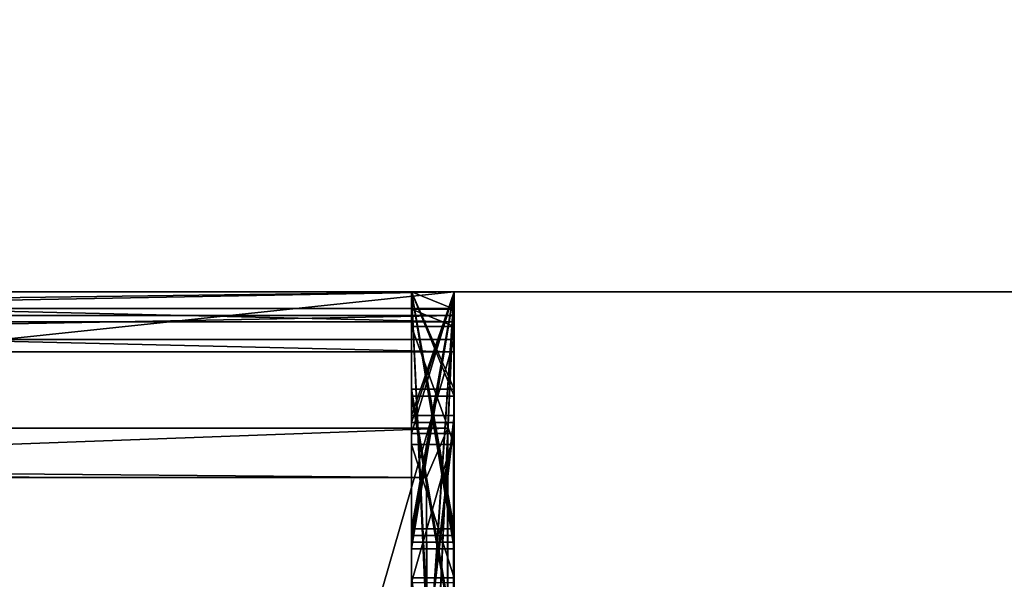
# Model space of a CAD drawing. Header units: millimetres. Extents: x -253 to 253, y -26 to 186.
# Tile 16 of 86: x -230.01 to -228.854, y 2.662 to 3.319. Entities that reach past the tile are written whole.
import ezdxf

# ---------------------------------------------------------------- set-up
doc = ezdxf.new("R2010")
doc.units = ezdxf.units.MM
doc.header["$LTSCALE"] = 52.148148
for name, color, linetype in [('252', 7, 'CONTINUOUS'), ('253', 7, 'CONTINUOUS'), ('280', 7, 'CONTINUOUS'), ('378', 7, 'CONTINUOUS'), ('379', 7, 'CONTINUOUS'), ('380', 7, 'CONTINUOUS'), ('382', 7, 'CONTINUOUS'), ('383', 7, 'CONTINUOUS'), ('399', 7, 'CONTINUOUS'), ('400', 7, 'CONTINUOUS'), ('401', 7, 'CONTINUOUS'), ('402', 7, 'CONTINUOUS'), ('403', 7, 'CONTINUOUS'), ('404', 7, 'CONTINUOUS'), ('405', 7, 'CONTINUOUS'), ('406', 7, 'CONTINUOUS'), ('410', 7, 'CONTINUOUS'), ('411', 7, 'CONTINUOUS'), ('412', 7, 'CONTINUOUS'), ('416', 7, 'CONTINUOUS'), ('417', 7, 'CONTINUOUS'), ('418', 7, 'CONTINUOUS'), ('422', 7, 'CONTINUOUS'), ('423', 7, 'CONTINUOUS'), ('424', 7, 'CONTINUOUS'), ('429', 7, 'CONTINUOUS'), ('430', 7, 'CONTINUOUS'), ('431', 7, 'CONTINUOUS'), ('432', 7, 'CONTINUOUS'), ('433', 7, 'CONTINUOUS'), ('435', 7, 'CONTINUOUS'), ('436', 7, 'CONTINUOUS'), ('437', 7, 'CONTINUOUS'), ('438', 7, 'CONTINUOUS'), ('439', 7, 'CONTINUOUS'), ('440', 7, 'CONTINUOUS'), ('442', 7, 'CONTINUOUS'), ('443', 7, 'CONTINUOUS'), ('444', 7, 'CONTINUOUS'), ('445', 7, 'CONTINUOUS'), ('446', 7, 'CONTINUOUS'), ('447', 7, 'CONTINUOUS'), ('449', 7, 'CONTINUOUS'), ('450', 7, 'CONTINUOUS'), ('451', 7, 'CONTINUOUS'), ('452', 7, 'CONTINUOUS'), ('453', 7, 'CONTINUOUS'), ('454', 7, 'CONTINUOUS'), ('456', 7, 'CONTINUOUS'), ('457', 7, 'CONTINUOUS'), ('458', 7, 'CONTINUOUS'), ('459', 7, 'CONTINUOUS'), ('460', 7, 'CONTINUOUS'), ('461', 7, 'CONTINUOUS'), ('462', 7, 'CONTINUOUS'), ('467', 7, 'CONTINUOUS'), ('468', 7, 'CONTINUOUS'), ('469', 7, 'CONTINUOUS'), ('470', 7, 'CONTINUOUS'), ('471', 7, 'CONTINUOUS'), ('476', 7, 'CONTINUOUS'), ('483', 7, 'CONTINUOUS')]:
    doc.layers.add(name, color=color, linetype=linetype)

msp = doc.modelspace()

# ---------------------------------------------------------------- linework, layer by layer
at = {"layer": '252', "linetype": 'CONTINUOUS'}
for points in [[(-227.5997, 3), (-250.7, 3), (-248.2678, 3, -18.0506), (-227.5997, 3)], [(-250.7, 3, -447), (-227.5997, 3, -447), (-242.7043, 3, -443.4218), (-250.7, 3, -447)], [(-246.5, 3, -17.3183), (-227.5997, 3), (-248.2678, 3, -18.0506), (-246.5, 3, -17.3183)], [(-227.5997, 3), (-246.5, 3, -17.3183), (-245.8026, 3, -17.3183), (-227.5997, 3)], [(-245.8025, 3, -18.8183), (-227.5997, 3), (-245.8026, 3, -17.3183), (-245.8025, 3, -18.8183)], [(-231.0009, 3, -19.7752), (-227.5997, 3), (-245.8025, 3, -18.8183), (-231.0009, 3, -19.7752)], [(-242.7043, 3, -443.4218), (-227.5997, 3, -447), (-232.5463, 3, -413.4216), (-242.7043, 3, -443.4218)], [(-229.5, 3, -352.326), (-231, 3, -352.326), (-232.5463, 3, -413.4216), (-229.5, 3, -352.326)], [(-227.5997, 3, -447), (-229.5, 3, -352.326), (-232.5463, 3, -413.4216), (-227.5997, 3, -447)], [(-229.5004, 3, -19.7752), (-227.5997, 3), (-231.0009, 3, -19.7752), (-229.5004, 3, -19.7752)], [(-231, 3, -348.8179), (-229.5, 3, -348.8179), (-229.5, 3, -339.8214), (-231, 3, -348.8179)], [(-231, 3, -339.8214), (-231, 3, -348.8179), (-229.5, 3, -339.8214), (-231, 3, -339.8214)], [(-229.55, 3, -120.2807), (-229.5, 3, -120.2807), (-229.5, 3, -120.0115), (-229.55, 3, -120.2807)], [(-229.55, 3, -120.0115), (-229.55, 3, -120.2807), (-229.5, 3, -120.0115), (-229.55, 3, -120.0115)], [(-229.55, 3, -118.2807), (-229.5, 3, -118.2807), (-229.5, 3, -118.0115), (-229.55, 3, -118.2807)], [(-229.55, 3, -118.0115), (-229.55, 3, -118.2807), (-229.5, 3, -118.0115), (-229.55, 3, -118.0115)], [(-229.55, 3, -116.0019), (-229.5, 3, -116.0019), (-229.5, 3, -115.7255), (-229.55, 3, -116.0019)], [(-229.55, 3, -115.7255), (-229.55, 3, -116.0019), (-229.5, 3, -115.7255), (-229.55, 3, -115.7255)], [(-229.55, 3, -115.531), (-229.5, 3, -115.531), (-229.5, 3, -115.2285), (-229.55, 3, -115.531)], [(-229.55, 3, -115.2285), (-229.55, 3, -115.531), (-229.5, 3, -115.2285), (-229.55, 3, -115.2285)], [(-229.55, 3, -114.2872), (-229.5, 3, -114.2872), (-229.5, 3, -113.9968), (-229.55, 3, -114.2872)], [(-229.55, 3, -113.9968), (-229.55, 3, -114.2872), (-229.5, 3, -113.9968), (-229.55, 3, -113.9968)], [(-229.55, 3, -113.7964), (-229.5, 3, -113.7964), (-229.5, 3, -113.5168), (-229.55, 3, -113.7964)], [(-229.55, 3, -113.5168), (-229.55, 3, -113.7964), (-229.5, 3, -113.5168), (-229.55, 3, -113.5168)], [(-229.55, 3, -112.1515), (-229.5, 3, -112.1515), (-229.5, 3, -111.8751), (-229.55, 3, -112.1515)], [(-229.55, 3, -111.8751), (-229.55, 3, -112.1515), (-229.5, 3, -111.8751), (-229.55, 3, -111.8751)], [(-229.55, 3, -111.6909), (-229.5, 3, -111.6909), (-229.5, 3, -111.3885), (-229.55, 3, -111.6909)], [(-229.55, 3, -111.3885), (-229.55, 3, -111.6909), (-229.5, 3, -111.3885), (-229.55, 3, -111.3885)], [(-229.55, 3, -110.4348), (-229.5, 3, -110.4348), (-229.5, 3, -110.1444), (-229.55, 3, -110.4348)], [(-229.55, 3, -110.1444), (-229.55, 3, -110.4348), (-229.5, 3, -110.1444), (-229.55, 3, -110.1444)], [(-229.55, 3, -109.9543), (-229.5, 3, -109.9543), (-229.5, 3, -109.6748), (-229.55, 3, -109.9543)], [(-229.55, 3, -109.6748), (-229.55, 3, -109.9543), (-229.5, 3, -109.6748), (-229.55, 3, -109.6748)], [(-229.55, 3, -107.5032), (-229.5, 3, -107.5032), (-229.5, 3, -107.1791), (-229.55, 3, -107.5032)], [(-229.55, 3, -107.1791), (-229.55, 3, -107.5032), (-229.5, 3, -107.1791), (-229.55, 3, -107.1791)], [(-229.55, 3, -103.319), (-229.5, 3, -103.319), (-229.5, 3, -103.0498), (-229.55, 3, -103.319)], [(-229.55, 3, -103.0498), (-229.55, 3, -103.319), (-229.5, 3, -103.0498), (-229.55, 3, -103.0498)], [(-229.55, 3, -101.3959), (-229.5, 3, -101.3959), (-229.5, 3, -101.1267), (-229.55, 3, -101.3959)], [(-229.55, 3, -101.1267), (-229.55, 3, -101.3959), (-229.5, 3, -101.1267), (-229.55, 3, -101.1267)], [(-229.55, 3, -99.4728), (-229.5, 3, -99.4728), (-229.5, 3, -99.2036), (-229.55, 3, -99.4728)], [(-229.55, 3, -99.2036), (-229.55, 3, -99.4728), (-229.5, 3, -99.2036), (-229.55, 3, -99.2036)], [(-229.5001, 3, -19.7968), (-227.5997, 3), (-229.5004, 3, -19.7752), (-229.5001, 3, -19.7968)], [(-229.5, 3, -19.8183), (-227.5997, 3), (-229.5001, 3, -19.7968), (-229.5, 3, -19.8183)], [(-227.5997, 3, -447), (-227.5997, 3), (-229.5, 3, -352.326), (-227.5997, 3, -447)], [(-229.5, 3, -352.326), (-227.5997, 3), (-229.5, 3, -348.8179), (-229.5, 3, -352.326)], [(-229.5, 3, -348.8179), (-227.5997, 3), (-229.5, 3, -339.8214), (-229.5, 3, -348.8179)], [(-229.5, 3, -339.8214), (-227.5997, 3), (-229.5, 3, -120.2807), (-229.5, 3, -339.8214)], [(-229.5, 3, -120.2807), (-227.5997, 3), (-229.5, 3, -120.0115), (-229.5, 3, -120.2807)], [(-229.5, 3, -120.0115), (-227.5997, 3), (-229.5, 3, -118.2807), (-229.5, 3, -120.0115)], [(-229.5, 3, -118.2807), (-227.5997, 3), (-229.5, 3, -118.0115), (-229.5, 3, -118.2807)], [(-229.5, 3, -118.0115), (-227.5997, 3), (-229.5, 3, -116.0019), (-229.5, 3, -118.0115)], [(-229.5, 3, -116.0019), (-227.5997, 3), (-229.5, 3, -115.7255), (-229.5, 3, -116.0019)], [(-229.5, 3, -115.7255), (-227.5997, 3), (-229.5, 3, -115.531), (-229.5, 3, -115.7255)], [(-229.5, 3, -115.531), (-227.5997, 3), (-229.5, 3, -115.2285), (-229.5, 3, -115.531)], [(-229.5, 3, -115.2285), (-227.5997, 3), (-229.5, 3, -114.2872), (-229.5, 3, -115.2285)], [(-229.5, 3, -114.2872), (-227.5997, 3), (-229.5, 3, -113.9968), (-229.5, 3, -114.2872)], [(-229.5, 3, -113.9968), (-227.5997, 3), (-229.5, 3, -113.7964), (-229.5, 3, -113.9968)], [(-229.5, 3, -113.7964), (-227.5997, 3), (-229.5, 3, -113.5168), (-229.5, 3, -113.7964)], [(-229.5, 3, -113.5168), (-227.5997, 3), (-229.5, 3, -112.1515), (-229.5, 3, -113.5168)], [(-229.5, 3, -112.1515), (-227.5997, 3), (-229.5, 3, -111.8751), (-229.5, 3, -112.1515)], [(-229.5, 3, -111.8751), (-227.5997, 3), (-229.5, 3, -111.6909), (-229.5, 3, -111.8751)], [(-229.5, 3, -111.6909), (-227.5997, 3), (-229.5, 3, -111.3885), (-229.5, 3, -111.6909)], [(-229.5, 3, -111.3885), (-227.5997, 3), (-229.5, 3, -110.4348), (-229.5, 3, -111.3885)], [(-229.5, 3, -110.4348), (-227.5997, 3), (-229.5, 3, -110.1444), (-229.5, 3, -110.4348)], [(-229.5, 3, -110.1444), (-227.5997, 3), (-229.5, 3, -109.9543), (-229.5, 3, -110.1444)], [(-229.5, 3, -109.9543), (-227.5997, 3), (-229.5, 3, -109.6748), (-229.5, 3, -109.9543)], [(-229.5, 3, -109.6748), (-227.5997, 3), (-229.5, 3, -107.5032), (-229.5, 3, -109.6748)], [(-229.5, 3, -107.5032), (-227.5997, 3), (-229.5, 3, -107.1791), (-229.5, 3, -107.5032)], [(-229.5, 3, -107.1791), (-227.5997, 3), (-229.5, 3, -103.319), (-229.5, 3, -107.1791)], [(-229.5, 3, -103.319), (-227.5997, 3), (-229.5, 3, -103.0498), (-229.5, 3, -103.319)], [(-229.5, 3, -103.0498), (-227.5997, 3), (-229.5, 3, -101.3959), (-229.5, 3, -103.0498)], [(-229.5, 3, -101.3959), (-227.5997, 3), (-229.5, 3, -101.1267), (-229.5, 3, -101.3959)], [(-229.5, 3, -101.1267), (-227.5997, 3), (-229.5, 3, -99.4728), (-229.5, 3, -101.1267)], [(-229.5, 3, -99.4728), (-227.5997, 3), (-229.5, 3, -99.2036), (-229.5, 3, -99.4728)], [(-229.5, 3, -99.2036), (-227.5997, 3), (-229.5, 3, -19.8183), (-229.5, 3, -99.2036)]]:
    msp.add_3dface(points, dxfattribs=at)
at = {"layer": '253', "linetype": 'CONTINUOUS'}
for points in [[(-250.7, 3), (-227.5997, 21.8188), (-234.5015, 22.5), (-250.7, 3)], [(-227.5997, 21.8188), (-250.7, 3), (-227.5997, 17.538), (-227.5997, 21.8188)], [(-227.5997, 17.538), (-250.7, 3), (-227.5815, 17.4045), (-227.5997, 17.538)], [(-227.5815, 17.4045), (-250.7, 3), (-227.5284, 17.2806), (-227.5815, 17.4045)], [(-227.5284, 17.2806), (-250.7, 3), (-227.1571, 16.6618), (-227.5284, 17.2806)], [(-227.1571, 16.6618), (-250.7, 3), (-227.0404, 16.3896), (-227.1571, 16.6618)], [(-227.0404, 16.3896), (-250.7, 3), (-227.0005, 16.0962), (-227.0404, 16.3896)], [(-250.7, 3), (-227.5997, 3), (-227.0005, 16.0962), (-250.7, 3)]]:
    msp.add_3dface(points, dxfattribs=at)
at = {"layer": '280', "linetype": 'CONTINUOUS'}
for points in [[(-227.5997, 3, -447), (-250.7, 3, -447), (-248.75, 19.6952, -447), (-227.5997, 3, -447)], [(-227.0005, 16.0962, -447), (-227.5997, 3, -447), (-248.75, 19.6952, -447), (-227.0005, 16.0962, -447)]]:
    msp.add_3dface(points, dxfattribs=at)
at = {"layer": '378', "linetype": 'CONTINUOUS'}
for points in [[(-231, 2.9649, -352.3222), (-231, 3, -352.326), (-229.5, 2.9649, -352.3222), (-231, 2.9649, -352.3222)], [(-231, 3, -352.326), (-229.5, 3, -352.326), (-229.5, 2.9649, -352.3222), (-231, 3, -352.326)], [(-231, 2.9297, -352.3208), (-231, 2.9649, -352.3222), (-229.5, 2.9297, -352.3208), (-231, 2.9297, -352.3208)], [(-229.5, 2.9297, -352.3208), (-231, 2.9649, -352.3222), (-229.5, 2.9649, -352.3222), (-229.5, 2.9297, -352.3208)]]:
    msp.add_3dface(points, dxfattribs=at)
at = {"layer": '379', "linetype": 'CONTINUOUS'}
for points in [[(-229.5, -2.2703, -352.2997), (-231, -2.2703, -352.2997), (-231, 2.9297, -352.3208), (-229.5, -2.2703, -352.2997)], [(-229.5, -2.2703, -352.2997), (-231, 2.9297, -352.3208), (-229.5, 2.9297, -352.3208), (-229.5, -2.2703, -352.2997)]]:
    msp.add_3dface(points, dxfattribs=at)
at = {"layer": '380', "linetype": 'CONTINUOUS'}
for points in [[(-229.5, 3, -352.326), (-229.5, 3, -348.8179), (-229.5, 2.9649, -352.3222), (-229.5, 3, -352.326)], [(-229.5, 2.9649, -352.3222), (-229.5, 3, -348.8179), (-229.5, 2.972, -348.8201), (-229.5, 2.9649, -352.3222)], [(-229.5, 2.9439, -348.8208), (-229.5, 2.9649, -352.3222), (-229.5, 2.972, -348.8201), (-229.5, 2.9439, -348.8208)], [(-229.5, 2.9297, -352.3208), (-229.5, 2.9649, -352.3222), (-229.5, 2.9439, -348.8208), (-229.5, 2.9297, -352.3208)], [(-229.5, -2.256, -348.7997), (-229.5, 2.9297, -352.3208), (-229.5, 2.9439, -348.8208), (-229.5, -2.256, -348.7997)], [(-229.5, -2.2703, -352.2997), (-229.5, 2.9297, -352.3208), (-229.5, -2.256, -348.7997), (-229.5, -2.2703, -352.2997)]]:
    msp.add_3dface(points, dxfattribs=at)
at = {"layer": '382', "linetype": 'CONTINUOUS'}
for points in [[(-231, 2.9439, -348.8208), (-231, -2.256, -348.7997), (-229.5, 2.9439, -348.8208), (-231, 2.9439, -348.8208)], [(-231, -2.256, -348.7997), (-229.5, -2.256, -348.7997), (-229.5, 2.9439, -348.8208), (-231, -2.256, -348.7997)]]:
    msp.add_3dface(points, dxfattribs=at)
at = {"layer": '383', "linetype": 'CONTINUOUS'}
for points in [[(-231, 3, -348.8179), (-231, 2.972, -348.8201), (-229.5, 3, -348.8179), (-231, 3, -348.8179)], [(-229.5, 3, -348.8179), (-231, 2.972, -348.8201), (-229.5, 2.972, -348.8201), (-229.5, 3, -348.8179)], [(-231, 2.972, -348.8201), (-231, 2.9439, -348.8208), (-229.5, 2.972, -348.8201), (-231, 2.972, -348.8201)], [(-231, 2.9439, -348.8208), (-229.5, 2.9439, -348.8208), (-229.5, 2.972, -348.8201), (-231, 2.9439, -348.8208)]]:
    msp.add_3dface(points, dxfattribs=at)
at = {"layer": '399', "linetype": 'CONTINUOUS'}
for points in [[(-229.5004, 3, -19.7752), (-231.0009, 3, -19.7752), (-231.0185, 2.8399, -19.6262), (-229.5004, 3, -19.7752)], [(-229.5004, 3, -19.7752), (-231.0185, 2.8399, -19.6262), (-229.5073, 2.8401, -19.6266), (-229.5004, 3, -19.7752)], [(-231.0185, 2.8399, -19.6262), (-231.0835, 2.7821, -19.4174), (-229.5073, 2.8401, -19.6266), (-231.0185, 2.8399, -19.6262)], [(-229.5073, 2.8401, -19.6266), (-231.0835, 2.7821, -19.4174), (-229.5322, 2.7821, -19.4174), (-229.5073, 2.8401, -19.6266)]]:
    msp.add_3dface(points, dxfattribs=at)
at = {"layer": '400', "linetype": 'CONTINUOUS'}
for points in [[(-229.5052, -1.5733, -19.6387), (-229.5004, 3, -19.7752), (-229.5073, 2.8401, -19.6266), (-229.5052, -1.5733, -19.6387)], [(-229.5052, -1.5733, -19.6387), (-229.5, -1.4195, -19.8004), (-229.5004, 3, -19.7752), (-229.5052, -1.5733, -19.6387)], [(-229.5, -1.4195, -19.8004), (-229.5001, 3, -19.7968), (-229.5004, 3, -19.7752), (-229.5, -1.4195, -19.8004)], [(-229.5, -1.4195, -19.8004), (-229.5, 3, -19.8183), (-229.5001, 3, -19.7968), (-229.5, -1.4195, -19.8004)], [(-229.5207, -1.7261, -19.4781), (-229.5073, 2.8401, -19.6266), (-229.5322, 2.7821, -19.4174), (-229.5207, -1.7261, -19.4781)], [(-229.5207, -1.7261, -19.4781), (-229.5052, -1.5733, -19.6387), (-229.5073, 2.8401, -19.6266), (-229.5207, -1.7261, -19.4781)], [(-230.3798, -1.7118, -17.8953), (-229.5322, -1.7179, -19.3992), (-230.1615, 2.7873, -18.1233), (-230.3798, -1.7118, -17.8953)], [(-229.5322, -1.7179, -19.3992), (-229.5322, 2.7821, -19.4174), (-230.1615, 2.7873, -18.1233), (-229.5322, -1.7179, -19.3992)], [(-229.5207, -1.7261, -19.4781), (-229.5322, 2.7821, -19.4174), (-229.5261, -1.72, -19.4389), (-229.5207, -1.7261, -19.4781)], [(-229.5261, -1.72, -19.4389), (-229.5322, 2.7821, -19.4174), (-229.5322, -1.7179, -19.3992), (-229.5261, -1.72, -19.4389)]]:
    msp.add_3dface(points, dxfattribs=at)
at = {"layer": '401', "linetype": 'CONTINUOUS'}
for points in [[(-229.5, -1.4195, -19.8004), (-229.5, -2.7215, -340.2977), (-229.5, 3, -19.8183), (-229.5, -1.4195, -19.8004)], [(-229.5, 3, -120.2807), (-229.5, -2.7215, -340.2977), (-229.5, -2.5736, -339.9448), (-229.5, 3, -120.2807)], [(-229.5, -2.7215, -340.2977), (-229.5, 3, -120.2807), (-229.5, 2.8465, -120.2801), (-229.5, -2.7215, -340.2977)], [(-229.5, 3, -19.8183), (-229.5, -2.7215, -340.2977), (-229.5, 1.958, -99.1994), (-229.5, 3, -19.8183)], [(-229.5, 3, -120.2807), (-229.5, -2.5736, -339.9448), (-229.5, -2.2195, -339.7998), (-229.5, 3, -120.2807)], [(-229.5, 3, -120.2807), (-229.5, -2.2195, -339.7998), (-229.5, 2.9805, -339.8209), (-229.5, 3, -120.2807)], [(-229.5, 3, -339.8214), (-229.5, 3, -120.2807), (-229.5, 2.9805, -339.8209), (-229.5, 3, -339.8214)], [(-229.5, 3, -120.0115), (-229.5, 3, -118.2807), (-229.5, 2.8776, -120.011), (-229.5, 3, -120.0115)], [(-229.5, 3, -118.2807), (-229.5, 2.8546, -118.2801), (-229.5, 2.1474, -118.8542), (-229.5, 3, -118.2807)], [(-229.5, 2.8776, -120.011), (-229.5, 3, -118.2807), (-229.5, 2.5833, -120.0005), (-229.5, 2.8776, -120.011)], [(-229.5, 2.5833, -120.0005), (-229.5, 3, -118.2807), (-229.5, 2.3488, -119.9543), (-229.5, 2.5833, -120.0005)], [(-229.5, 2.3488, -119.9543), (-229.5, 3, -118.2807), (-229.5, 2.1059, -119.5926), (-229.5, 2.3488, -119.9543)], [(-229.5, 2.1059, -119.5926), (-229.5, 3, -118.2807), (-229.5, 2.118, -119.492), (-229.5, 2.1059, -119.5926)], [(-229.5, 2.118, -119.492), (-229.5, 3, -118.2807), (-229.5, 2.15, -119.3962), (-229.5, 2.118, -119.492)], [(-229.5, 2.15, -119.3962), (-229.5, 3, -118.2807), (-229.5, 2.2504, -119.2068), (-229.5, 2.15, -119.3962)], [(-229.5, 2.2504, -119.2068), (-229.5, 3, -118.2807), (-229.5, 2.3775, -119.0137), (-229.5, 2.2504, -119.2068)], [(-229.5, 2.3775, -119.0137), (-229.5, 3, -118.2807), (-229.5, 2.1474, -118.8542), (-229.5, 2.3775, -119.0137)], [(-229.5, 3, -118.0115), (-229.5, 3, -116.0019), (-229.5, 2.8858, -118.011), (-229.5, 3, -118.0115)], [(-229.5, 3, -116.0019), (-229.5, 1.8909, -115.698), (-229.5, 2.1555, -116.8542), (-229.5, 3, -116.0019)], [(-229.5, 2.8858, -118.011), (-229.5, 3, -116.0019), (-229.5, 2.5914, -118.0005), (-229.5, 2.8858, -118.011)], [(-229.5, 2.5914, -118.0005), (-229.5, 3, -116.0019), (-229.5, 2.3569, -117.9544), (-229.5, 2.5914, -118.0005)], [(-229.5, 2.3569, -117.9544), (-229.5, 3, -116.0019), (-229.5, 2.114, -117.5926), (-229.5, 2.3569, -117.9544)], [(-229.5, 2.114, -117.5926), (-229.5, 3, -116.0019), (-229.5, 2.1262, -117.492), (-229.5, 2.114, -117.5926)], [(-229.5, 2.1262, -117.492), (-229.5, 3, -116.0019), (-229.5, 2.1581, -117.3962), (-229.5, 2.1262, -117.492)], [(-229.5, 2.1581, -117.3962), (-229.5, 3, -116.0019), (-229.5, 2.3856, -117.0138), (-229.5, 2.1581, -117.3962)], [(-229.5, 2.3856, -117.0138), (-229.5, 3, -116.0019), (-229.5, 2.1555, -116.8542), (-229.5, 2.3856, -117.0138)], [(-229.5, 3, -115.2285), (-229.5, 3, -114.2872), (-229.5, 1.8911, -115.6596), (-229.5, 3, -115.2285)], [(-229.5, 3, -114.2872), (-229.5, 1.8985, -113.8435), (-229.5, 1.8911, -115.6596), (-229.5, 3, -114.2872)], [(-229.5, 3, -113.5168), (-229.5, 3, -112.1515), (-229.5, 1.8986, -113.805), (-229.5, 3, -113.5168)], [(-229.5, 3, -112.1515), (-229.5, 1.9066, -111.8519), (-229.5, 1.8986, -113.805), (-229.5, 3, -112.1515)], [(-229.5, 3, -111.3885), (-229.5, 3, -110.4348), (-229.5, 1.9067, -111.8135), (-229.5, 3, -111.3885)], [(-229.5, 3, -110.4348), (-229.5, 1.9141, -109.9974), (-229.5, 1.9067, -111.8135), (-229.5, 3, -110.4348)], [(-229.5, 3, -109.6748), (-229.5, 3, -107.5032), (-229.5, 2.8337, -107.5651), (-229.5, 3, -109.6748)], [(-229.5, 2.6589, -107.5869), (-229.5, 3, -109.6748), (-229.5, 2.8337, -107.5651), (-229.5, 2.6589, -107.5869)], [(-229.5, 3, -109.6748), (-229.5, 2.6589, -107.5869), (-229.5, 1.9143, -109.9589), (-229.5, 3, -109.6748)], [(-229.5, 3, -107.1791), (-229.5, 3, -103.319), (-229.5, 2.6608, -106.0713), (-229.5, 3, -107.1791)], [(-229.5, 2.9797, -107.1953), (-229.5, 3, -107.1791), (-229.5, 2.3317, -107.1777), (-229.5, 2.9797, -107.1953)], [(-229.5, 2.3317, -107.1777), (-229.5, 3, -107.1791), (-229.5, 2.2128, -106.9991), (-229.5, 2.3317, -107.1777)], [(-229.5, 2.2128, -106.9991), (-229.5, 3, -107.1791), (-229.5, 2.6608, -106.0713), (-229.5, 2.2128, -106.9991)], [(-229.5, 2.2442, -104.4698), (-229.5, 3, -103.319), (-229.5, 2.2489, -103.316), (-229.5, 2.2442, -104.4698)], [(-229.5, 3, -103.319), (-229.5, 2.2442, -104.4698), (-229.5, 2.5098, -105.8171), (-229.5, 3, -103.319)], [(-229.5, 2.6608, -106.0713), (-229.5, 3, -103.319), (-229.5, 2.5098, -105.8171), (-229.5, 2.6608, -106.0713)], [(-229.5, 3, -103.0498), (-229.5, 3, -101.3959), (-229.5, 1.9423, -103.0455), (-229.5, 3, -103.0498)], [(-229.5, 2.2521, -102.5467), (-229.5, 3, -101.3959), (-229.5, 2.2567, -101.3929), (-229.5, 2.2521, -102.5467)], [(-229.5, 3, -101.3959), (-229.5, 2.2521, -102.5467), (-229.5, 1.9423, -103.0455), (-229.5, 3, -101.3959)], [(-229.5, 3, -101.1267), (-229.5, 3, -99.4728), (-229.5, 1.9502, -101.1224), (-229.5, 3, -101.1267)], [(-229.5, 2.2599, -100.6237), (-229.5, 3, -99.4728), (-229.5, 2.2646, -99.4699), (-229.5, 2.2599, -100.6237)], [(-229.5, 3, -99.4728), (-229.5, 2.2599, -100.6237), (-229.5, 1.9502, -101.1224), (-229.5, 3, -99.4728)], [(-229.5, 3, -99.2036), (-229.5, 3, -19.8183), (-229.5, 1.958, -99.1994), (-229.5, 3, -99.2036)], [(-229.5, 2.9591, -107.2113), (-229.5, 2.9797, -107.1953), (-229.5, 2.6642, -107.3177), (-229.5, 2.9591, -107.2113)], [(-229.5, 2.6642, -107.3177), (-229.5, 2.9797, -107.1953), (-229.5, 2.3317, -107.1777), (-229.5, 2.6642, -107.3177)], [(-229.5, 2.8209, -107.2884), (-229.5, 2.9591, -107.2113), (-229.5, 2.6642, -107.3177), (-229.5, 2.8209, -107.2884)], [(-229.5, 2.8546, -118.2801), (-229.5, 2.4183, -118.2559), (-229.5, 2.1474, -118.8542), (-229.5, 2.8546, -118.2801)], [(-229.5, 2.4102, -120.2559), (-229.5, -2.7215, -340.2977), (-229.5, 2.8465, -120.2801), (-229.5, 2.4102, -120.2559)]]:
    msp.add_3dface(points, dxfattribs=at)
at = {"layer": '402', "linetype": 'CONTINUOUS'}
for points in [[(-231, 2.9805, -339.8209), (-231, 3, -339.8214), (-229.5, 3, -339.8214), (-231, 2.9805, -339.8209)], [(-231, 2.9805, -339.8209), (-229.5, 3, -339.8214), (-229.5, 2.9805, -339.8209), (-231, 2.9805, -339.8209)]]:
    msp.add_3dface(points, dxfattribs=at)
at = {"layer": '403', "linetype": 'CONTINUOUS'}
for points in [[(-229.5, -2.2195, -339.7998), (-231, -2.2195, -339.7998), (-231, 2.9805, -339.8209), (-229.5, -2.2195, -339.7998)], [(-229.5, -2.2195, -339.7998), (-231, 2.9805, -339.8209), (-229.5, 2.9805, -339.8209), (-229.5, -2.2195, -339.7998)]]:
    msp.add_3dface(points, dxfattribs=at)
at = {"layer": '404', "linetype": 'CONTINUOUS'}
for points in [[(-229.55, 3, -99.2036), (-229.5, 3, -99.2036), (-229.5, 1.958, -99.1994), (-229.55, 3, -99.2036)], [(-229.55, 3, -99.2036), (-229.5, 1.958, -99.1994), (-229.55, 1.958, -99.1994), (-229.55, 3, -99.2036)]]:
    msp.add_3dface(points, dxfattribs=at)
at = {"layer": '405', "linetype": 'CONTINUOUS'}
for points in [[(-229.55, 3, -99.4728), (-229.55, 3, -99.2036), (-229.55, 2.2646, -99.4699), (-229.55, 3, -99.4728)], [(-229.55, 3, -99.2036), (-229.55, 1.958, -99.1994), (-229.55, 2.2646, -99.4699), (-229.55, 3, -99.2036)]]:
    msp.add_3dface(points, dxfattribs=at)
at = {"layer": '406', "linetype": 'CONTINUOUS'}
for points in [[(-229.5, 3, -99.4728), (-229.55, 3, -99.4728), (-229.55, 2.2646, -99.4699), (-229.5, 3, -99.4728)], [(-229.5, 2.2646, -99.4699), (-229.5, 3, -99.4728), (-229.55, 2.2646, -99.4699), (-229.5, 2.2646, -99.4699)]]:
    msp.add_3dface(points, dxfattribs=at)
at = {"layer": '410', "linetype": 'CONTINUOUS'}
for points in [[(-229.55, 3, -101.1267), (-229.5, 3, -101.1267), (-229.5, 1.9502, -101.1224), (-229.55, 3, -101.1267)], [(-229.55, 3, -101.1267), (-229.5, 1.9502, -101.1224), (-229.55, 1.9502, -101.1224), (-229.55, 3, -101.1267)]]:
    msp.add_3dface(points, dxfattribs=at)
at = {"layer": '411', "linetype": 'CONTINUOUS'}
for points in [[(-229.55, 3, -101.3959), (-229.55, 3, -101.1267), (-229.55, 2.2567, -101.3929), (-229.55, 3, -101.3959)], [(-229.55, 3, -101.1267), (-229.55, 1.9502, -101.1224), (-229.55, 2.2567, -101.3929), (-229.55, 3, -101.1267)]]:
    msp.add_3dface(points, dxfattribs=at)
at = {"layer": '412', "linetype": 'CONTINUOUS'}
for points in [[(-229.5, 3, -101.3959), (-229.55, 3, -101.3959), (-229.55, 2.2567, -101.3929), (-229.5, 3, -101.3959)], [(-229.5, 2.2567, -101.3929), (-229.5, 3, -101.3959), (-229.55, 2.2567, -101.3929), (-229.5, 2.2567, -101.3929)]]:
    msp.add_3dface(points, dxfattribs=at)
at = {"layer": '416', "linetype": 'CONTINUOUS'}
for points in [[(-229.55, 3, -103.0498), (-229.5, 3, -103.0498), (-229.5, 1.9423, -103.0455), (-229.55, 3, -103.0498)], [(-229.55, 3, -103.0498), (-229.5, 1.9423, -103.0455), (-229.55, 1.9423, -103.0455), (-229.55, 3, -103.0498)]]:
    msp.add_3dface(points, dxfattribs=at)
at = {"layer": '417', "linetype": 'CONTINUOUS'}
for points in [[(-229.55, 3, -103.319), (-229.55, 3, -103.0498), (-229.55, 2.2489, -103.316), (-229.55, 3, -103.319)], [(-229.55, 3, -103.0498), (-229.55, 1.9423, -103.0455), (-229.55, 2.2489, -103.316), (-229.55, 3, -103.0498)]]:
    msp.add_3dface(points, dxfattribs=at)
at = {"layer": '418', "linetype": 'CONTINUOUS'}
for points in [[(-229.5, 3, -103.319), (-229.55, 3, -103.319), (-229.55, 2.2489, -103.316), (-229.5, 3, -103.319)], [(-229.5, 2.2489, -103.316), (-229.5, 3, -103.319), (-229.55, 2.2489, -103.316), (-229.5, 2.2489, -103.316)]]:
    msp.add_3dface(points, dxfattribs=at)
at = {"layer": '422', "linetype": 'CONTINUOUS'}
for points in [[(-229.55, 3, -107.1791), (-229.5, 3, -107.1791), (-229.5, 2.9797, -107.1953), (-229.55, 3, -107.1791)], [(-229.55, 3, -107.1791), (-229.5, 2.9797, -107.1953), (-229.55, 2.9797, -107.1953), (-229.55, 3, -107.1791)], [(-229.5, 2.9797, -107.1953), (-229.5, 2.9591, -107.2113), (-229.55, 2.9797, -107.1953), (-229.5, 2.9797, -107.1953)], [(-229.55, 2.9797, -107.1953), (-229.5, 2.9591, -107.2113), (-229.55, 2.9591, -107.2113), (-229.55, 2.9797, -107.1953)]]:
    msp.add_3dface(points, dxfattribs=at)
at = {"layer": '423', "linetype": 'CONTINUOUS'}
for points in [[(-229.55, 3, -107.5032), (-229.55, 3, -107.1791), (-229.55, 2.9797, -107.1953), (-229.55, 3, -107.5032)], [(-229.55, 3, -107.5032), (-229.55, 2.9797, -107.1953), (-229.55, 2.9591, -107.2113), (-229.55, 3, -107.5032)], [(-229.55, 3, -107.5032), (-229.55, 2.9591, -107.2113), (-229.55, 2.8209, -107.2884), (-229.55, 3, -107.5032)], [(-229.55, 2.8337, -107.5651), (-229.55, 3, -107.5032), (-229.55, 2.6589, -107.5869), (-229.55, 2.8337, -107.5651)], [(-229.55, 2.6589, -107.5869), (-229.55, 3, -107.5032), (-229.55, 2.094, -107.3392), (-229.55, 2.6589, -107.5869)], [(-229.55, 2.094, -107.3392), (-229.55, 3, -107.5032), (-229.55, 2.6642, -107.3177), (-229.55, 2.094, -107.3392)], [(-229.55, 2.6642, -107.3177), (-229.55, 3, -107.5032), (-229.55, 2.8209, -107.2884), (-229.55, 2.6642, -107.3177)], [(-229.55, 2.3317, -107.1777), (-229.55, 2.094, -107.3392), (-229.55, 2.6642, -107.3177), (-229.55, 2.3317, -107.1777)]]:
    msp.add_3dface(points, dxfattribs=at)
at = {"layer": '424', "linetype": 'CONTINUOUS'}
for points in [[(-229.5, 3, -107.5032), (-229.55, 3, -107.5032), (-229.55, 2.8337, -107.5651), (-229.5, 3, -107.5032)], [(-229.5, 2.8337, -107.5651), (-229.5, 3, -107.5032), (-229.55, 2.8337, -107.5651), (-229.5, 2.8337, -107.5651)], [(-229.5, 2.6589, -107.5869), (-229.5, 2.8337, -107.5651), (-229.55, 2.6589, -107.5869), (-229.5, 2.6589, -107.5869)], [(-229.5, 2.8337, -107.5651), (-229.55, 2.8337, -107.5651), (-229.55, 2.6589, -107.5869), (-229.5, 2.8337, -107.5651)]]:
    msp.add_3dface(points, dxfattribs=at)
at = {"layer": '429', "linetype": 'CONTINUOUS'}
for points in [[(-229.5, 2.6642, -107.3177), (-229.5, 2.3317, -107.1777), (-229.55, 2.6642, -107.3177), (-229.5, 2.6642, -107.3177)], [(-229.5, 2.3317, -107.1777), (-229.55, 2.3317, -107.1777), (-229.55, 2.6642, -107.3177), (-229.5, 2.3317, -107.1777)]]:
    msp.add_3dface(points, dxfattribs=at)
at = {"layer": '430', "linetype": 'CONTINUOUS'}
for points in [[(-229.5, 2.9591, -107.2113), (-229.5, 2.8209, -107.2884), (-229.55, 2.9591, -107.2113), (-229.5, 2.9591, -107.2113)], [(-229.55, 2.9591, -107.2113), (-229.5, 2.8209, -107.2884), (-229.55, 2.8209, -107.2884), (-229.55, 2.9591, -107.2113)], [(-229.5, 2.8209, -107.2884), (-229.5, 2.6642, -107.3177), (-229.55, 2.8209, -107.2884), (-229.5, 2.8209, -107.2884)], [(-229.5, 2.6642, -107.3177), (-229.55, 2.6642, -107.3177), (-229.55, 2.8209, -107.2884), (-229.5, 2.6642, -107.3177)]]:
    msp.add_3dface(points, dxfattribs=at)
at = {"layer": '431', "linetype": 'CONTINUOUS'}
for points in [[(-229.55, 3, -109.6748), (-229.5, 3, -109.6748), (-229.5, 1.9143, -109.9589), (-229.55, 3, -109.6748)], [(-229.55, 3, -109.6748), (-229.5, 1.9143, -109.9589), (-229.55, 1.9143, -109.9589), (-229.55, 3, -109.6748)]]:
    msp.add_3dface(points, dxfattribs=at)
at = {"layer": '432', "linetype": 'CONTINUOUS'}
for points in [[(-229.55, 3, -110.4348), (-229.55, 3, -110.1444), (-229.55, 2.7139, -110.0295), (-229.55, 3, -110.4348)], [(-229.55, 3, -110.4348), (-229.55, 1.9143, -109.9589), (-229.55, 1.9141, -109.9974), (-229.55, 3, -110.4348)], [(-229.55, 1.9143, -109.9589), (-229.55, 3, -110.4348), (-229.55, 2.7139, -110.0295), (-229.55, 1.9143, -109.9589)], [(-229.55, 3, -109.9543), (-229.55, 3, -109.6748), (-229.55, 2.7139, -110.0295), (-229.55, 3, -109.9543)], [(-229.55, 3, -109.6748), (-229.55, 1.9143, -109.9589), (-229.55, 2.7139, -110.0295), (-229.55, 3, -109.6748)]]:
    msp.add_3dface(points, dxfattribs=at)
at = {"layer": '433', "linetype": 'CONTINUOUS'}
for points in [[(-229.5, 3, -110.4348), (-229.55, 3, -110.4348), (-229.55, 1.9141, -109.9974), (-229.5, 3, -110.4348)], [(-229.5, 1.9141, -109.9974), (-229.5, 3, -110.4348), (-229.55, 1.9141, -109.9974), (-229.5, 1.9141, -109.9974)]]:
    msp.add_3dface(points, dxfattribs=at)
at = {"layer": '435', "linetype": 'CONTINUOUS'}
for points in [[(-229.5, 3, -109.9543), (-229.55, 3, -109.9543), (-229.55, 2.7139, -110.0295), (-229.5, 3, -109.9543)], [(-229.5, 3, -109.9543), (-229.55, 2.7139, -110.0295), (-229.5, 2.7139, -110.0295), (-229.5, 3, -109.9543)]]:
    msp.add_3dface(points, dxfattribs=at)
at = {"layer": '436', "linetype": 'CONTINUOUS'}
msp.add_3dface([(-229.5, 3, -110.1444), (-229.5, 3, -109.9543), (-229.5, 2.7139, -110.0295), (-229.5, 3, -110.1444)], dxfattribs=at)
at = {"layer": '437', "linetype": 'CONTINUOUS'}
for points in [[(-229.55, 3, -110.1444), (-229.5, 3, -110.1444), (-229.5, 2.7139, -110.0295), (-229.55, 3, -110.1444)], [(-229.55, 2.7139, -110.0295), (-229.55, 3, -110.1444), (-229.5, 2.7139, -110.0295), (-229.55, 2.7139, -110.0295)]]:
    msp.add_3dface(points, dxfattribs=at)
at = {"layer": '438', "linetype": 'CONTINUOUS'}
for points in [[(-229.55, 3, -111.3885), (-229.5, 3, -111.3885), (-229.5, 1.9067, -111.8135), (-229.55, 3, -111.3885)], [(-229.55, 3, -111.3885), (-229.5, 1.9067, -111.8135), (-229.55, 1.9067, -111.8135), (-229.55, 3, -111.3885)]]:
    msp.add_3dface(points, dxfattribs=at)
at = {"layer": '439', "linetype": 'CONTINUOUS'}
for points in [[(-229.55, 3, -112.1515), (-229.55, 3, -111.8751), (-229.55, 2.7217, -111.7987), (-229.55, 3, -112.1515)], [(-229.55, 3, -112.1515), (-229.55, 1.9067, -111.8135), (-229.55, 1.9066, -111.8519), (-229.55, 3, -112.1515)], [(-229.55, 1.9067, -111.8135), (-229.55, 3, -112.1515), (-229.55, 2.7217, -111.7987), (-229.55, 1.9067, -111.8135)], [(-229.55, 3, -111.6909), (-229.55, 3, -111.3885), (-229.55, 2.7217, -111.7987), (-229.55, 3, -111.6909)], [(-229.55, 3, -111.3885), (-229.55, 1.9067, -111.8135), (-229.55, 2.7217, -111.7987), (-229.55, 3, -111.3885)]]:
    msp.add_3dface(points, dxfattribs=at)
at = {"layer": '440', "linetype": 'CONTINUOUS'}
for points in [[(-229.5, 3, -112.1515), (-229.55, 3, -112.1515), (-229.55, 1.9066, -111.8519), (-229.5, 3, -112.1515)], [(-229.5, 1.9066, -111.8519), (-229.5, 3, -112.1515), (-229.55, 1.9066, -111.8519), (-229.5, 1.9066, -111.8519)]]:
    msp.add_3dface(points, dxfattribs=at)
at = {"layer": '442', "linetype": 'CONTINUOUS'}
for points in [[(-229.5, 3, -111.6909), (-229.55, 3, -111.6909), (-229.55, 2.7217, -111.7987), (-229.5, 3, -111.6909)], [(-229.5, 3, -111.6909), (-229.55, 2.7217, -111.7987), (-229.5, 2.7217, -111.7987), (-229.5, 3, -111.6909)]]:
    msp.add_3dface(points, dxfattribs=at)
at = {"layer": '443', "linetype": 'CONTINUOUS'}
msp.add_3dface([(-229.5, 3, -111.8751), (-229.5, 3, -111.6909), (-229.5, 2.7217, -111.7987), (-229.5, 3, -111.8751)], dxfattribs=at)
at = {"layer": '444', "linetype": 'CONTINUOUS'}
for points in [[(-229.55, 3, -111.8751), (-229.5, 3, -111.8751), (-229.5, 2.7217, -111.7987), (-229.55, 3, -111.8751)], [(-229.55, 2.7217, -111.7987), (-229.55, 3, -111.8751), (-229.5, 2.7217, -111.7987), (-229.55, 2.7217, -111.7987)]]:
    msp.add_3dface(points, dxfattribs=at)
at = {"layer": '445', "linetype": 'CONTINUOUS'}
for points in [[(-229.55, 3, -113.5168), (-229.5, 3, -113.5168), (-229.5, 1.8986, -113.805), (-229.55, 3, -113.5168)], [(-229.55, 3, -113.5168), (-229.5, 1.8986, -113.805), (-229.55, 1.8986, -113.805), (-229.55, 3, -113.5168)]]:
    msp.add_3dface(points, dxfattribs=at)
at = {"layer": '446', "linetype": 'CONTINUOUS'}
for points in [[(-229.55, 3, -114.2872), (-229.55, 3, -113.9968), (-229.55, 2.6982, -113.8756), (-229.55, 3, -114.2872)], [(-229.55, 3, -114.2872), (-229.55, 1.8986, -113.805), (-229.55, 1.8985, -113.8435), (-229.55, 3, -114.2872)], [(-229.55, 1.8986, -113.805), (-229.55, 3, -114.2872), (-229.55, 2.6982, -113.8756), (-229.55, 1.8986, -113.805)], [(-229.55, 3, -113.7964), (-229.55, 3, -113.5168), (-229.55, 2.6982, -113.8756), (-229.55, 3, -113.7964)], [(-229.55, 3, -113.5168), (-229.55, 1.8986, -113.805), (-229.55, 2.6982, -113.8756), (-229.55, 3, -113.5168)]]:
    msp.add_3dface(points, dxfattribs=at)
at = {"layer": '447', "linetype": 'CONTINUOUS'}
for points in [[(-229.5, 3, -114.2872), (-229.55, 3, -114.2872), (-229.55, 1.8985, -113.8435), (-229.5, 3, -114.2872)], [(-229.5, 1.8985, -113.8435), (-229.5, 3, -114.2872), (-229.55, 1.8985, -113.8435), (-229.5, 1.8985, -113.8435)]]:
    msp.add_3dface(points, dxfattribs=at)
at = {"layer": '449', "linetype": 'CONTINUOUS'}
for points in [[(-229.5, 3, -113.7964), (-229.55, 3, -113.7964), (-229.55, 2.6982, -113.8756), (-229.5, 3, -113.7964)], [(-229.5, 3, -113.7964), (-229.55, 2.6982, -113.8756), (-229.5, 2.6982, -113.8756), (-229.5, 3, -113.7964)]]:
    msp.add_3dface(points, dxfattribs=at)
at = {"layer": '450', "linetype": 'CONTINUOUS'}
msp.add_3dface([(-229.5, 3, -113.9968), (-229.5, 3, -113.7964), (-229.5, 2.6982, -113.8756), (-229.5, 3, -113.9968)], dxfattribs=at)
at = {"layer": '451', "linetype": 'CONTINUOUS'}
for points in [[(-229.55, 3, -113.9968), (-229.5, 3, -113.9968), (-229.5, 2.6982, -113.8756), (-229.55, 3, -113.9968)], [(-229.55, 2.6982, -113.8756), (-229.55, 3, -113.9968), (-229.5, 2.6982, -113.8756), (-229.55, 2.6982, -113.8756)]]:
    msp.add_3dface(points, dxfattribs=at)
at = {"layer": '452', "linetype": 'CONTINUOUS'}
for points in [[(-229.55, 3, -115.2285), (-229.5, 3, -115.2285), (-229.5, 1.8911, -115.6596), (-229.55, 3, -115.2285)], [(-229.55, 3, -115.2285), (-229.5, 1.8911, -115.6596), (-229.55, 1.8911, -115.6596), (-229.55, 3, -115.2285)]]:
    msp.add_3dface(points, dxfattribs=at)
at = {"layer": '453', "linetype": 'CONTINUOUS'}
for points in [[(-229.55, 3, -116.0019), (-229.55, 3, -115.7255), (-229.55, 2.7061, -115.6449), (-229.55, 3, -116.0019)], [(-229.55, 3, -116.0019), (-229.55, 1.8911, -115.6596), (-229.55, 1.8909, -115.698), (-229.55, 3, -116.0019)], [(-229.55, 1.8911, -115.6596), (-229.55, 3, -116.0019), (-229.55, 2.7061, -115.6449), (-229.55, 1.8911, -115.6596)], [(-229.55, 3, -115.531), (-229.55, 3, -115.2285), (-229.55, 2.7061, -115.6449), (-229.55, 3, -115.531)], [(-229.55, 3, -115.2285), (-229.55, 1.8911, -115.6596), (-229.55, 2.7061, -115.6449), (-229.55, 3, -115.2285)]]:
    msp.add_3dface(points, dxfattribs=at)
at = {"layer": '454', "linetype": 'CONTINUOUS'}
for points in [[(-229.5, 3, -116.0019), (-229.55, 3, -116.0019), (-229.55, 1.8909, -115.698), (-229.5, 3, -116.0019)], [(-229.5, 1.8909, -115.698), (-229.5, 3, -116.0019), (-229.55, 1.8909, -115.698), (-229.5, 1.8909, -115.698)]]:
    msp.add_3dface(points, dxfattribs=at)
at = {"layer": '456', "linetype": 'CONTINUOUS'}
for points in [[(-229.5, 3, -115.531), (-229.55, 3, -115.531), (-229.55, 2.7061, -115.6449), (-229.5, 3, -115.531)], [(-229.5, 3, -115.531), (-229.55, 2.7061, -115.6449), (-229.5, 2.7061, -115.6449), (-229.5, 3, -115.531)]]:
    msp.add_3dface(points, dxfattribs=at)
at = {"layer": '457', "linetype": 'CONTINUOUS'}
msp.add_3dface([(-229.5, 3, -115.7255), (-229.5, 3, -115.531), (-229.5, 2.7061, -115.6449), (-229.5, 3, -115.7255)], dxfattribs=at)
at = {"layer": '458', "linetype": 'CONTINUOUS'}
for points in [[(-229.55, 3, -115.7255), (-229.5, 3, -115.7255), (-229.5, 2.7061, -115.6449), (-229.55, 3, -115.7255)], [(-229.55, 2.7061, -115.6449), (-229.55, 3, -115.7255), (-229.5, 2.7061, -115.6449), (-229.55, 2.7061, -115.6449)]]:
    msp.add_3dface(points, dxfattribs=at)
at = {"layer": '459', "linetype": 'CONTINUOUS'}
for points in [[(-229.55, 3, -118.0115), (-229.5, 3, -118.0115), (-229.5, 2.8858, -118.011), (-229.55, 3, -118.0115)], [(-229.55, 3, -118.0115), (-229.5, 2.8858, -118.011), (-229.55, 2.8858, -118.011), (-229.55, 3, -118.0115)]]:
    msp.add_3dface(points, dxfattribs=at)
at = {"layer": '460', "linetype": 'CONTINUOUS'}
for points in [[(-229.55, 3, -118.2807), (-229.55, 3, -118.0115), (-229.55, 2.8546, -118.2801), (-229.55, 3, -118.2807)], [(-229.55, 3, -118.0115), (-229.55, 2.8858, -118.011), (-229.55, 2.0965, -118.1528), (-229.55, 3, -118.0115)], [(-229.55, 2.8546, -118.2801), (-229.55, 3, -118.0115), (-229.55, 2.4292, -118.2574), (-229.55, 2.8546, -118.2801)], [(-229.55, 2.4292, -118.2574), (-229.55, 3, -118.0115), (-229.55, 2.0965, -118.1528), (-229.55, 2.4292, -118.2574)], [(-229.55, 2.0965, -118.1528), (-229.55, 2.8858, -118.011), (-229.55, 2.5876, -118), (-229.55, 2.0965, -118.1528)]]:
    msp.add_3dface(points, dxfattribs=at)
at = {"layer": '461', "linetype": 'CONTINUOUS'}
for points in [[(-229.5, 3, -118.2807), (-229.55, 3, -118.2807), (-229.55, 2.8546, -118.2801), (-229.5, 3, -118.2807)], [(-229.5, 2.8546, -118.2801), (-229.5, 3, -118.2807), (-229.55, 2.8546, -118.2801), (-229.5, 2.8546, -118.2801)]]:
    msp.add_3dface(points, dxfattribs=at)
at = {"layer": '462', "linetype": 'CONTINUOUS'}
for points in [[(-229.5, 2.4183, -118.2559), (-229.5, 2.8546, -118.2801), (-229.55, 2.4292, -118.2574), (-229.5, 2.4183, -118.2559)], [(-229.5, 2.8546, -118.2801), (-229.55, 2.8546, -118.2801), (-229.55, 2.4292, -118.2574), (-229.5, 2.8546, -118.2801)]]:
    msp.add_3dface(points, dxfattribs=at)
at = {"layer": '467', "linetype": 'CONTINUOUS'}
for points in [[(-229.5, 2.8858, -118.011), (-229.5, 2.5914, -118.0005), (-229.55, 2.8858, -118.011), (-229.5, 2.8858, -118.011)], [(-229.55, 2.8858, -118.011), (-229.5, 2.5914, -118.0005), (-229.55, 2.5876, -118), (-229.55, 2.8858, -118.011)]]:
    msp.add_3dface(points, dxfattribs=at)
at = {"layer": '468', "linetype": 'CONTINUOUS'}
for points in [[(-229.55, 3, -120.0115), (-229.5, 3, -120.0115), (-229.5, 2.8776, -120.011), (-229.55, 3, -120.0115)], [(-229.55, 3, -120.0115), (-229.5, 2.8776, -120.011), (-229.55, 2.8776, -120.011), (-229.55, 3, -120.0115)]]:
    msp.add_3dface(points, dxfattribs=at)
at = {"layer": '469', "linetype": 'CONTINUOUS'}
for points in [[(-229.55, 3, -120.2807), (-229.55, 3, -120.0115), (-229.55, 2.8465, -120.2801), (-229.55, 3, -120.2807)], [(-229.55, 3, -120.0115), (-229.55, 2.8776, -120.011), (-229.55, 2.0884, -120.1528), (-229.55, 3, -120.0115)], [(-229.55, 2.8465, -120.2801), (-229.55, 3, -120.0115), (-229.55, 2.4211, -120.2574), (-229.55, 2.8465, -120.2801)], [(-229.55, 2.4211, -120.2574), (-229.55, 3, -120.0115), (-229.55, 2.0884, -120.1528), (-229.55, 2.4211, -120.2574)], [(-229.55, 2.0884, -120.1528), (-229.55, 2.8776, -120.011), (-229.55, 2.5795, -120), (-229.55, 2.0884, -120.1528)]]:
    msp.add_3dface(points, dxfattribs=at)
at = {"layer": '470', "linetype": 'CONTINUOUS'}
for points in [[(-229.5, 3, -120.2807), (-229.55, 3, -120.2807), (-229.55, 2.8465, -120.2801), (-229.5, 3, -120.2807)], [(-229.5, 2.8465, -120.2801), (-229.5, 3, -120.2807), (-229.55, 2.8465, -120.2801), (-229.5, 2.8465, -120.2801)]]:
    msp.add_3dface(points, dxfattribs=at)
at = {"layer": '471', "linetype": 'CONTINUOUS'}
for points in [[(-229.5, 2.4102, -120.2559), (-229.5, 2.8465, -120.2801), (-229.55, 2.4211, -120.2574), (-229.5, 2.4102, -120.2559)], [(-229.5, 2.8465, -120.2801), (-229.55, 2.8465, -120.2801), (-229.55, 2.4211, -120.2574), (-229.5, 2.8465, -120.2801)]]:
    msp.add_3dface(points, dxfattribs=at)
at = {"layer": '476', "linetype": 'CONTINUOUS'}
for points in [[(-229.5, 2.8776, -120.011), (-229.5, 2.5833, -120.0005), (-229.55, 2.8776, -120.011), (-229.5, 2.8776, -120.011)], [(-229.55, 2.8776, -120.011), (-229.5, 2.5833, -120.0005), (-229.55, 2.5795, -120), (-229.55, 2.8776, -120.011)]]:
    msp.add_3dface(points, dxfattribs=at)
at = {"layer": '483', "linetype": 'CONTINUOUS'}
for points in [[(-229.5322, 2.7821, -19.4174), (-231.4, 2.7837, -19.0175), (-230.1615, 2.7873, -18.1233), (-229.5322, 2.7821, -19.4174)], [(-231.2158, 2.783, -19.1969), (-231.4, 2.7837, -19.0175), (-229.5322, 2.7821, -19.4174), (-231.2158, 2.783, -19.1969)], [(-231.0835, 2.7821, -19.4174), (-231.2158, 2.783, -19.1969), (-229.5322, 2.7821, -19.4174), (-231.0835, 2.7821, -19.4174)]]:
    msp.add_3dface(points, dxfattribs=at)

doc.saveas('drawing.dxf')
